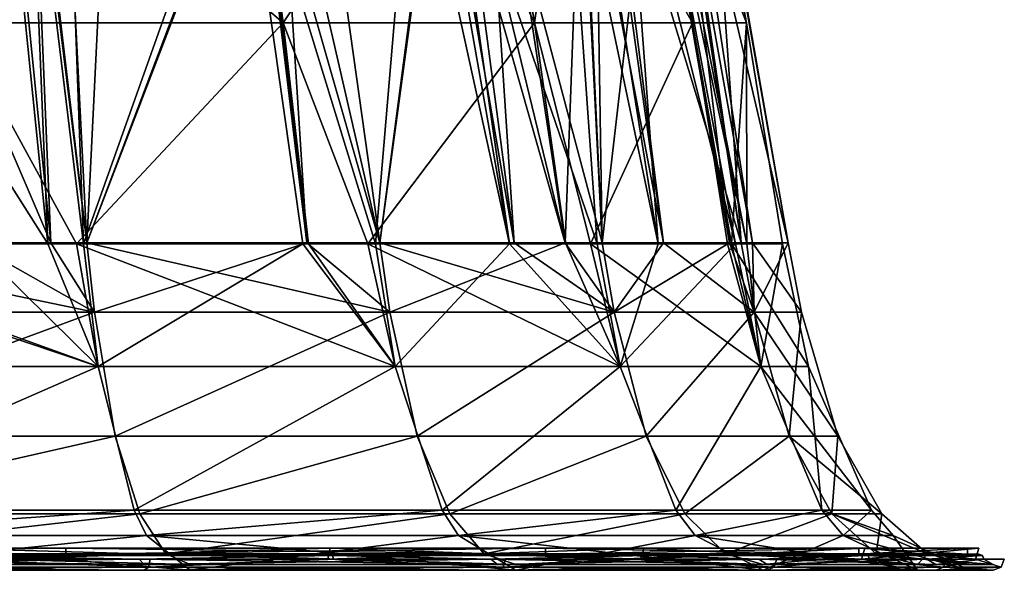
# Model space of a CAD drawing. Extents: x -0.75 to 0.75, y -0.47 to 0.
# Tile 19 of 20: x 0.35 to 0.75, y -0.47 to -0.24. Entities that reach past the tile are written whole.
import ezdxf

# ---------------------------------------------------------------- set-up
doc = ezdxf.new("R2010")
doc.units = 0
doc.linetypes.add('SOLIDLINE', pattern=[0])
doc.layers.add('body__3', color=251, linetype='SOLIDLINE')

msp = doc.modelspace()

# ---------------------------------------------------------------- meshes
at = {"layer": 'body__3', "color": 251}
mesh = msp.add_polyface(dxfattribs=at)
corners = [(0.24729, -0.15437, 0.57154), (0.31402, -0.15437, 0.5439), (0.32246, -0.24399, 0.55851), (0.35123, -0.15437, 0.51535), (0.44506, -0.05046, -0.29804), (0.4001, -0.04474, -0.26765), (0.37869, -0.05163, -0.37861), (0.34459, -0.04606, -0.34437), (0.29799, -0.05256, -0.44479), (0.28742, -0.04689, -0.39584), (0.27048, -0.04702, -0.40392), (0.24252, -0.11096, -0.56292), (0.24631, -0.15437, -0.57046), (0.34188, -0.15437, -0.52212), (0.34496, -0.1108, -0.50666), (0.35279, -0.15437, -0.5166), (0.3681, -0.15437, -0.50886), (0.43342, -0.11059, -0.43341), (0.41051, -0.0734, -0.41046), (0.32495, -0.074, -0.48095), (0.22653, -0.07444, -0.53434), (0.2424, -0.10558, 0.56277), (0.34482, -0.10614, 0.50653), (0.43328, -0.10673, 0.43331), (0.44409, -0.15437, 0.44409), (0.29869, -0.03416, 0.44602), (0.41103, -0.06323, 0.41108), (0.32547, -0.06168, 0.48191), (0.22695, -0.06023, 0.53563), (0.37911, -0.04931, -0.37907), (0.41153, -0.07148, -0.41149), (0.29831, -0.05024, -0.44531), (0.32574, -0.07207, -0.48214), (0.34614, -0.10964, -0.5084), (0.35396, -0.15382, -0.51873), (0.3435, -0.15382, -0.52532), (0.24334, -0.10979, -0.56485), (0.2843, -0.15382, -0.56263), (0.43491, -0.10943, -0.4349), (0.44418, -0.15382, -0.44407), (0.38483, -0.15382, -0.49928), (0.22707, -0.0725, -0.53565), (0.3139, -0.15382, 0.54374), (0.34605, -0.10513, 0.50833), (0.26919, -0.15382, 0.57001), (0.24327, -0.10459, 0.56477), (0.35465, -0.15382, 0.5198), (0.36692, -0.15382, 0.51258), (0.43481, -0.1057, 0.43484), (0.29915, -0.03188, 0.44661), (0.22763, -0.05853, 0.53718), (0.32643, -0.05995, 0.48328), (0.37988, -0.03424, 0.37986), (0.4122, -0.06147, 0.41222), (0.32899, -0.33373, 0.56948), (0.37604, -0.33373, 0.54478), (0.44508, -0.15382, 0.44501)]
mesh.append_faces([[corners[k] for k in face] for face in [(0, 1, 2), (2, 1, 3), (4, 5, 6), (6, 7, 8), (8, 7, 9), (8, 9, 10), (11, 12, 13), (11, 13, 14), (13, 15, 14), (14, 15, 16), (14, 16, 17), (18, 4, 6), (18, 6, 19), (19, 6, 8), (19, 8, 20), (19, 11, 14), (19, 14, 18), (18, 14, 17), (21, 22, 1), (23, 24, 22), (22, 24, 3), (22, 3, 1), (25, 26, 27), (26, 23, 27), (27, 23, 22), (27, 22, 28), (29, 30, 31), (31, 30, 32), (33, 34, 35), (33, 35, 36), (36, 35, 37), (38, 39, 33), (33, 39, 40), (33, 40, 34), (30, 38, 32), (32, 38, 33), (32, 33, 41), (42, 43, 44), (44, 43, 45), (42, 46, 43), (43, 46, 47), (43, 47, 48), (49, 50, 51), (52, 51, 53), (48, 53, 43), (43, 53, 51), (43, 51, 45), (42, 54, 46), (46, 55, 47), (55, 56, 47)]])
mesh = msp.add_polyface(dxfattribs=at)
corners = [(0.45602, -0.24399, 0.45602), (0.35123, -0.15437, 0.51535), (0.44409, -0.15437, 0.44409), (0.51532, -0.15437, 0.35126), (0.43342, -0.11059, -0.43341), (0.3681, -0.15437, -0.50886), (0.43848, -0.15437, -0.43848), (0.50666, -0.11031, -0.34494), (0.50886, -0.15437, -0.3681), (0.52231, -0.15437, -0.34194), (0.51671, -0.15437, -0.35283), (0.53468, -0.07171, -0.22659), (0.52554, -0.04742, -0.10536), (0.49466, -0.04905, -0.20589), (0.48113, -0.07263, -0.32498), (0.44506, -0.05046, -0.29804), (0.41051, -0.0734, -0.41046), (0.5439, -0.15437, 0.31402), (0.50651, -0.10731, 0.34487), (0.43328, -0.10673, 0.43331), (0.44547, -0.03888, 0.29841), (0.53482, -0.06629, 0.2267), (0.48151, -0.06478, 0.3253), (0.37933, -0.03652, 0.37938), (0.41103, -0.06323, 0.41108), (0.56276, -0.10787, 0.24246), (0.52641, -0.15382, -0.34405), (0.51905, -0.15382, -0.35397), (0.50841, -0.10916, -0.34613), (0.49524, -0.04674, -0.20616), (0.53604, -0.06982, -0.22719), (0.44557, -0.04814, -0.29841), (0.48234, -0.07072, -0.32582), (0.37911, -0.04931, -0.37907), (0.41153, -0.07148, -0.41149), (0.43491, -0.10943, -0.4349), (0.47019, -0.15382, -0.41987), (0.44418, -0.15382, -0.44407), (0.53841, -0.15382, -0.32786), (0.56486, -0.10884, -0.24334), (0.45419, -0.15382, 0.43714), (0.51995, -0.15382, 0.35463), (0.5083, -0.10626, 0.34608), (0.52741, -0.15382, 0.34527), (0.54383, -0.15382, 0.31409), (0.43481, -0.1057, 0.43484), (0.36692, -0.15382, 0.51258), (0.44508, -0.15382, 0.44501), (0.4451, -0.15382, 0.445), (0.49537, -0.03887, 0.20622), (0.48286, -0.063, 0.32618), (0.53629, -0.06448, 0.22729), (0.4122, -0.06147, 0.41222), (0.49549, -0.33373, 0.43896), (0.46568, -0.33373, 0.46537), (0.37604, -0.33373, 0.54478)]
mesh.append_faces([[corners[k] for k in face] for face in [(0, 1, 2), (0, 2, 3), (4, 5, 6), (4, 6, 7), (7, 6, 8), (9, 7, 10), (10, 7, 8), (11, 12, 13), (11, 13, 14), (14, 13, 15), (14, 15, 16), (16, 4, 14), (14, 4, 7), (14, 7, 11), (17, 3, 18), (18, 3, 19), (19, 3, 2), (20, 21, 22), (23, 22, 24), (21, 25, 22), (22, 25, 18), (22, 18, 24), (24, 18, 19), (26, 27, 28), (29, 30, 31), (31, 30, 32), (31, 32, 33), (33, 32, 34), (28, 27, 35), (35, 27, 36), (35, 36, 37), (28, 38, 26), (30, 39, 32), (32, 39, 28), (32, 28, 34), (34, 28, 35), (40, 41, 42), (41, 43, 42), (42, 43, 44), (45, 46, 47), (45, 47, 42), (42, 47, 48), (42, 48, 40), (49, 50, 51), (42, 51, 50), (42, 50, 45), (45, 50, 52), (53, 41, 40), (54, 40, 48), (55, 48, 47)]])
mesh = msp.add_polyface(dxfattribs=at)
corners = [(0.64491, -0.24399), (0.62804, -0.15437), (0.6096, -0.15437, -0.11298), (0.61084, -0.15437, 0.13065), (0.60664, -0.15437, 0.16255), (0.62294, -0.24399, 0.16692), (0.57152, -0.15437, 0.24733), (0.55851, -0.24399, 0.32246), (0.5439, -0.15437, 0.31402), (0.51532, -0.15437, 0.35126), (0.57128, -0.15437, -0.24668), (0.56292, -0.10997, -0.2425), (0.52231, -0.15437, -0.34194), (0.50666, -0.11031, -0.34494), (0.58024, -0.15437, -0.22927), (0.59545, -0.15437, -0.19967), (0.5996, -0.10959, -0.12711), (0.60685, -0.15437, -0.12985), (0.60712, -0.11201), (0.50651, -0.10731, 0.34487), (0.56276, -0.10787, 0.24246), (0.59945, -0.10839, 0.12712), (0.60699, -0.11175), (0.58816, -0.15382, -0.22681), (0.56486, -0.10884, -0.24334), (0.60168, -0.10847, -0.12755), (0.58569, -0.15382, -0.23183), (0.577, -0.15382, -0.24948), (0.50841, -0.10916, -0.34613), (0.53841, -0.15382, -0.32786), (0.63038, -0.15382), (0.61984, -0.15382, -0.1147), (0.61982, -0.15382, -0.11491), (0.61521, -0.15382, -0.13118), (0.61364, -0.10857, 0), (0.60692, -0.15382, 0.16254), (0.60155, -0.10731, 0.12756), (0.5832, -0.15382, 0.23929), (0.56474, -0.1068, 0.24331), (0.54383, -0.15382, 0.31409), (0.57766, -0.15382, 0.24981), (0.62999, -0.15382, 0.02192), (0.61649, -0.15382, 0.13158), (0.55026, -0.33373, -0.35961), (0.52641, -0.15382, -0.34405), (0.66196, -0.33373), (0.57107, -0.33373, 0.32946), (0.52741, -0.15382, 0.34527), (0.51995, -0.15382, 0.35463), (0.64273, -0.33373, 0.15842), (0.63803, -0.33373, 0.17081), (0.58614, -0.33373, 0.30763)]
mesh.append_faces([[corners[k] for k in face] for face in [(0, 1, 2), (3, 1, 0), (4, 5, 6), (6, 7, 8), (8, 7, 9), (3, 5, 4), (10, 11, 12), (12, 11, 13), (10, 14, 11), (11, 14, 15), (11, 15, 16), (16, 15, 17), (16, 17, 2), (18, 16, 2), (18, 2, 1), (18, 1, 3), (8, 19, 6), (6, 19, 20), (6, 20, 4), (4, 20, 21), (4, 21, 3), (3, 21, 22), (3, 22, 18), (23, 24, 25), (23, 26, 24), (24, 26, 27), (24, 27, 28), (28, 27, 29), (30, 31, 25), (31, 32, 25), (25, 32, 33), (25, 33, 23), (25, 34, 30), (35, 36, 37), (37, 36, 38), (38, 39, 40), (38, 40, 37), (30, 34, 41), (41, 34, 36), (41, 36, 42), (42, 36, 35), (43, 44, 29), (45, 30, 41), (46, 47, 48), (49, 41, 42), (50, 42, 35), (35, 37, 51), (51, 37, 40), (46, 40, 39), (46, 39, 47)]])
mesh = msp.add_polyface(dxfattribs=at)
corners = [(0.3747, -0.33416, -0.54284), (0.36011, -0.33416, -0.5505), (0.38072, -0.38421, -0.55157), (0.24229, -0.33416, -0.61233), (0.23766, -0.38421, -0.62666), (0.46402, -0.33416, -0.46371), (0.39529, -0.44276, -0.57268), (0.24676, -0.44276, -0.65064), (0.40034, -0.4531, -0.57999), (0.2499, -0.4531, -0.65894), (0.23766, -0.38421, 0.62666), (0.23185, -0.33416, 0.6118), (0.38072, -0.38421, 0.55157), (0.3298, -0.33416, 0.57123), (0.37177, -0.33416, 0.53903), (0.50166, -0.38421, 0.44443), (0.24676, -0.44276, 0.65064), (0.39529, -0.44276, 0.57268), (0.40034, -0.4531, 0.57999), (0.2499, -0.4531, 0.65894), (0.43848, -0.15437, -0.43848), (0.3681, -0.15437, -0.50886), (0.35279, -0.15437, -0.5166), (0.34188, -0.15437, -0.52212), (0.24631, -0.15437, -0.57046), (0.32246, -0.24399, 0.55851), (0.35123, -0.15437, 0.51535), (0.45602, -0.24399, 0.45602), (0.35396, -0.15382, -0.51873), (0.37604, -0.33373, -0.54478), (0.3614, -0.33373, -0.55247), (0.24316, -0.33373, -0.61452), (0.2843, -0.15382, -0.56263), (0.3435, -0.15382, -0.52532), (0.38483, -0.15382, -0.49928), (0.44418, -0.15382, -0.44407), (0.3139, -0.15382, 0.54374), (0.23473, -0.33373, 0.61895), (0.32899, -0.33373, 0.56948), (0.35465, -0.15382, 0.5198), (0.37604, -0.33373, 0.54478), (0.37911, -0.362, -0.54924), (0.24191, -0.41253, -0.63786), (0.23666, -0.362, -0.62401), (0.24823, -0.44427, -0.65454), (0.38753, -0.41253, -0.56143), (0.25486, -0.46048, -0.672), (0.39766, -0.44427, -0.57611), (0.37911, -0.362, 0.54924), (0.25486, -0.46048, 0.672), (0.40827, -0.46048, 0.59148), (0.39766, -0.44427, 0.57611), (0.24823, -0.44427, 0.65454), (0.38753, -0.41253, 0.56143), (0.24191, -0.41253, 0.63786), (0.23666, -0.362, 0.62401), (0.46568, -0.33373, 0.46537)]
mesh.append_faces([[corners[k] for k in face] for face in [(0, 1, 2), (2, 1, 3), (2, 3, 4), (0, 2, 5), (6, 2, 7), (7, 2, 4), (8, 6, 9), (9, 6, 7), (10, 11, 12), (11, 13, 12), (12, 13, 14), (12, 14, 15), (16, 10, 12), (16, 12, 17), (17, 18, 19), (17, 19, 16), (20, 21, 0), (0, 21, 22), (0, 22, 1), (22, 23, 1), (1, 23, 24), (1, 24, 3), (25, 26, 27), (13, 25, 14), (14, 25, 27), (28, 29, 30), (31, 32, 30), (30, 32, 33), (30, 33, 28), (28, 34, 29), (29, 34, 35), (36, 37, 38), (39, 38, 40), (30, 29, 41), (42, 43, 41), (41, 43, 31), (41, 31, 30), (44, 42, 45), (45, 42, 41), (46, 44, 47), (47, 44, 45), (48, 40, 38), (49, 50, 51), (49, 51, 52), (52, 51, 53), (52, 53, 54), (54, 53, 48), (54, 48, 55), (55, 48, 38), (48, 56, 40)]])
mesh = msp.add_polyface(dxfattribs=at)
corners = [(0.46402, -0.33416, -0.46371), (0.38072, -0.38421, -0.55157), (0.50166, -0.38421, -0.44443), (0.49372, -0.33416, -0.4374), (0.5483, -0.33416, -0.35833), (0.52086, -0.44276, -0.46144), (0.39529, -0.44276, -0.57268), (0.52751, -0.4531, -0.46733), (0.40034, -0.4531, -0.57999), (0.37177, -0.33416, 0.53903), (0.46641, -0.33416, 0.46641), (0.50166, -0.38421, 0.44443), (0.49054, -0.33416, 0.43496), (0.59344, -0.38421, 0.31146), (0.39529, -0.44276, 0.57268), (0.38072, -0.38421, 0.55157), (0.52086, -0.44276, 0.46144), (0.52751, -0.4531, 0.46733), (0.40034, -0.4531, 0.57999), (0.52231, -0.15437, -0.34194), (0.51671, -0.15437, -0.35283), (0.50886, -0.15437, -0.3681), (0.43848, -0.15437, -0.43848), (0.3747, -0.33416, -0.54284), (0.45602, -0.24399, 0.45602), (0.51532, -0.15437, 0.35126), (0.55851, -0.24399, 0.32246), (0.37604, -0.33373, -0.54478), (0.44418, -0.15382, -0.44407), (0.46568, -0.33373, -0.46537), (0.49549, -0.33373, -0.43896), (0.47019, -0.15382, -0.41987), (0.51905, -0.15382, -0.35397), (0.55026, -0.33373, -0.35961), (0.57107, -0.33373, 0.32946), (0.51995, -0.15382, 0.35463), (0.49549, -0.33373, 0.43896), (0.45419, -0.15382, 0.43714), (0.46568, -0.33373, 0.46537), (0.4451, -0.15382, 0.445), (0.37604, -0.33373, 0.54478), (0.49954, -0.362, -0.44255), (0.53796, -0.46048, -0.47659), (0.40827, -0.46048, -0.59148), (0.52398, -0.44427, -0.46421), (0.39766, -0.44427, -0.57611), (0.51063, -0.41253, -0.45238), (0.38753, -0.41253, -0.56143), (0.37911, -0.362, -0.54924), (0.59093, -0.362, -0.31015), (0.49954, -0.362, 0.44255), (0.40827, -0.46048, 0.59148), (0.53796, -0.46048, 0.47659), (0.52398, -0.44427, 0.46421), (0.39766, -0.44427, 0.57611), (0.51063, -0.41253, 0.45238), (0.38753, -0.41253, 0.56143), (0.37911, -0.362, 0.54924)]
mesh.append_faces([[corners[k] for k in face] for face in [(0, 1, 2), (0, 2, 3), (3, 2, 4), (5, 2, 6), (6, 2, 1), (7, 5, 8), (8, 5, 6), (9, 10, 11), (11, 10, 12), (11, 12, 13), (14, 15, 11), (14, 11, 16), (16, 17, 18), (16, 18, 14), (19, 20, 4), (4, 20, 21), (4, 21, 3), (3, 21, 22), (3, 22, 0), (0, 22, 23), (9, 24, 10), (25, 26, 24), (24, 26, 12), (24, 12, 10), (27, 28, 29), (29, 28, 30), (28, 31, 30), (30, 31, 32), (30, 32, 33), (34, 35, 36), (36, 37, 38), (38, 39, 40), (29, 30, 41), (42, 43, 44), (44, 43, 45), (44, 45, 46), (47, 48, 41), (41, 48, 27), (41, 27, 29), (45, 47, 46), (46, 47, 41), (49, 41, 30), (50, 36, 38), (51, 52, 53), (51, 53, 54), (54, 53, 55), (54, 55, 56), (56, 55, 50), (56, 50, 57), (57, 50, 38), (50, 34, 36)]])
mesh = msp.add_polyface(dxfattribs=at)
corners = [(0.59344, -0.38421, 0.31146), (0.57123, -0.33416, 0.3298), (0.58134, -0.33416, 0.30541), (0.6596, -0.33416), (0.67021, -0.38421), (0.63885, -0.33416, 0.15764), (0.65073, -0.38421, 0.16039), (0.63713, -0.33416, 0.17072), (0.64508, -0.33416, -0.1196), (0.64491, -0.24399), (0.60886, -0.33416, -0.24111), (0.57128, -0.15437, -0.24668), (0.58405, -0.33416, -0.30653), (0.52231, -0.15437, -0.34194), (0.5483, -0.33416, -0.35833), (0.6096, -0.15437, -0.11298), (0.60685, -0.15437, -0.12985), (0.64043, -0.33416, -0.15785), (0.59545, -0.15437, -0.19967), (0.58024, -0.15437, -0.22927), (0.57152, -0.15437, 0.24733), (0.62294, -0.24399, 0.16692), (0.55851, -0.24399, 0.32246), (0.49054, -0.33416, 0.43496), (0.61084, -0.15437, 0.13065), (0.63038, -0.15382), (0.66196, -0.33373), (0.61984, -0.15382, -0.1147), (0.64739, -0.33373, -0.12003), (0.55026, -0.33373, -0.35961), (0.53841, -0.15382, -0.32786), (0.58614, -0.33373, -0.30763), (0.577, -0.15382, -0.24948), (0.61104, -0.33373, -0.24198), (0.58569, -0.15382, -0.23183), (0.58816, -0.15382, -0.22681), (0.64273, -0.33373, -0.15842), (0.61521, -0.15382, -0.13118), (0.61982, -0.15382, -0.11491), (0.51905, -0.15382, -0.35397), (0.52641, -0.15382, -0.34405), (0.62999, -0.15382, 0.02192), (0.64273, -0.33373, 0.15842), (0.61649, -0.15382, 0.13158), (0.63803, -0.33373, 0.17081), (0.60692, -0.15382, 0.16254), (0.58614, -0.33373, 0.30763), (0.57766, -0.15382, 0.24981), (0.57107, -0.33373, 0.32946), (0.59093, -0.362, -0.31015), (0.49549, -0.33373, -0.43896), (0.64798, -0.362, -0.15971), (0.66738, -0.362), (0.59093, -0.362, 0.31015), (0.64798, -0.362, 0.15971)]
mesh.append_faces([[corners[k] for k in face] for face in [(0, 1, 2), (3, 4, 5), (5, 6, 7), (7, 6, 2), (8, 3, 9), (10, 11, 12), (12, 11, 13), (12, 13, 14), (9, 15, 8), (8, 15, 16), (8, 16, 17), (17, 16, 18), (17, 18, 10), (10, 18, 19), (10, 19, 11), (20, 21, 22), (5, 7, 21), (21, 7, 2), (21, 2, 22), (22, 2, 1), (22, 1, 23), (3, 5, 9), (9, 5, 21), (9, 21, 24), (25, 26, 27), (27, 26, 28), (29, 30, 31), (31, 30, 32), (31, 32, 33), (32, 34, 33), (33, 34, 35), (33, 35, 36), (36, 35, 37), (36, 37, 28), (28, 37, 38), (28, 38, 27), (29, 39, 40), (26, 41, 42), (42, 43, 44), (44, 45, 46), (46, 47, 48), (49, 50, 29), (29, 31, 49), (49, 31, 33), (51, 33, 36), (51, 36, 28), (52, 28, 26), (53, 46, 48), (54, 42, 44), (53, 44, 46), (54, 26, 42)]])
mesh = msp.add_polyface(dxfattribs=at)
corners = [(0.5483, -0.33416, -0.35833), (0.50166, -0.38421, -0.44443), (0.59344, -0.38421, -0.31146), (0.58405, -0.33416, -0.30653), (0.65073, -0.38421, -0.16039), (0.67021, -0.38421), (0.6596, -0.33416), (0.64508, -0.33416, -0.1196), (0.64043, -0.33416, -0.15785), (0.60886, -0.33416, -0.24111), (0.69586, -0.44276), (0.67564, -0.44276, -0.16653), (0.61616, -0.44276, -0.32338), (0.52086, -0.44276, -0.46144), (0.65073, -0.38421, 0.16039), (0.49054, -0.33416, 0.43496), (0.57123, -0.33416, 0.3298), (0.59344, -0.38421, 0.31146), (0.58134, -0.33416, 0.30541), (0.63885, -0.33416, 0.15764), (0.52086, -0.44276, 0.46144), (0.50166, -0.38421, 0.44443), (0.61616, -0.44276, 0.32338), (0.67564, -0.44276, 0.16653), (0.60405, -0.41253, -0.31703), (0.52398, -0.44427, -0.46421), (0.51063, -0.41253, -0.45238), (0.59093, -0.362, -0.31015), (0.66237, -0.41253, -0.16326), (0.61985, -0.44427, -0.32532), (0.64798, -0.362, -0.15971), (0.49954, -0.362, -0.44255), (0.61104, -0.33373, -0.24198), (0.70003, -0.44427), (0.67969, -0.44427, -0.16753), (0.68219, -0.41253), (0.66738, -0.362), (0.64739, -0.33373, -0.12003), (0.52398, -0.44427, 0.46421), (0.61985, -0.44427, 0.32532), (0.60405, -0.41253, 0.31703), (0.51063, -0.41253, 0.45238), (0.59093, -0.362, 0.31015), (0.49954, -0.362, 0.44255), (0.57107, -0.33373, 0.32946), (0.67969, -0.44427, 0.16753), (0.66237, -0.41253, 0.16326), (0.64798, -0.362, 0.15971), (0.63803, -0.33373, 0.17081), (0.66196, -0.33373)]
mesh.append_faces([[corners[k] for k in face] for face in [(0, 1, 2), (0, 2, 3), (4, 5, 6), (6, 7, 4), (4, 7, 8), (4, 8, 2), (2, 8, 9), (2, 9, 3), (10, 5, 11), (11, 5, 4), (11, 4, 12), (12, 4, 2), (12, 2, 13), (13, 2, 1), (14, 5, 10), (15, 16, 17), (17, 18, 14), (19, 5, 14), (20, 21, 17), (20, 17, 22), (22, 17, 14), (22, 14, 23), (23, 14, 10), (24, 25, 26), (24, 26, 27), (28, 29, 24), (28, 24, 30), (30, 24, 27), (26, 31, 27), (27, 32, 30), (33, 34, 28), (33, 28, 35), (35, 28, 30), (35, 30, 36), (36, 30, 37), (38, 39, 40), (38, 40, 41), (41, 40, 42), (41, 42, 43), (43, 42, 44), (39, 45, 46), (39, 46, 40), (40, 46, 47), (40, 47, 42), (42, 47, 48), (45, 33, 35), (45, 35, 46), (46, 35, 36), (46, 36, 47), (47, 36, 49)]])
mesh = msp.add_polyface(dxfattribs=at)
corners = [(0.23037, -0.46723, -0.70901), (0.26099, -0.46723, -0.68817), (0.08872, -0.46723, -0.73063), (0.23037, -0.46723, 0.70901), (0.08872, -0.46723, 0.73063), (0.26099, -0.46723, 0.68817), (0.24676, -0.44276, -0.65064), (0.23766, -0.38421, -0.62666), (0.08388, -0.44276, -0.69079), (0.2499, -0.4531, -0.65894), (0.08495, -0.4531, -0.6996), (0.08388, -0.44276, 0.69079), (0.23766, -0.38421, 0.62666), (0.24676, -0.44276, 0.65064), (0.2499, -0.4531, 0.65894), (0.08495, -0.4531, 0.6996), (0.3675, -0.45823, -0.63653), (0.31742, -0.45823, -0.67455), (0.12763, -0.45823, -0.72383), (0.13969, -0.45823, -0.7323), (0.12763, -0.45823, 0.72383), (0.13969, -0.45823, 0.7323), (0.3675, -0.45823, 0.63653), (0.31742, -0.45823, 0.67455), (0.12763, -0.46063, -0.72383), (0.13969, -0.46063, -0.7323), (0.3675, -0.46063, -0.63653), (0.31742, -0.46063, -0.67455), (0.3675, -0.46063, 0.63653), (0.31742, -0.46063, 0.67455), (0.12763, -0.46063, 0.72383), (0.13969, -0.46063, 0.7323), (0.26099, -0.46483, -0.68817), (0.08872, -0.46483, -0.73063), (0.08663, -0.46048, -0.71347), (0.24191, -0.41253, -0.63786), (0.08223, -0.41253, -0.67722), (0.23666, -0.362, -0.62401), (0.24823, -0.44427, -0.65454), (0.08438, -0.44427, -0.69493), (0.25486, -0.46048, -0.672), (0.08872, -0.46483, 0.73063), (0.26099, -0.46483, 0.68817), (0.25486, -0.46048, 0.672), (0.08663, -0.46048, 0.71347), (0.24823, -0.44427, 0.65454), (0.08438, -0.44427, 0.69493), (0.24191, -0.41253, 0.63786), (0.08223, -0.41253, 0.67722), (0.23666, -0.362, 0.62401), (0.23037, -0.46483, 0.70901), (0.23037, -0.46483, -0.70901), (0.04681, -0.46723, -0.74403), (0.23136, -0.46591, -0.71204), (0.31682, -0.46273, -0.67327), (0.23176, -0.46273, -0.71329), (0.13943, -0.46273, -0.73091), (0.23136, -0.46591, 0.71204), (0.04701, -0.46591, 0.74721), (0.31682, -0.46273, 0.67327), (0.23176, -0.46273, 0.71329), (0.13943, -0.46273, 0.73091), (0.13997, -0.46124, -0.73375), (0.14009, -0.46273, -0.73436), (0.2292, -0.46273, -0.7054), (0.31805, -0.46124, -0.67589), (0.31805, -0.46124, 0.67589), (0.2292, -0.46273, 0.7054), (0.13997, -0.46124, 0.73375), (0.14009, -0.46273, 0.73436), (0.04657, -0.46273, 0.74024), (0.04681, -0.46483, -0.74403)]
mesh.append_faces([[corners[k] for k in face] for face in [(0, 1, 2), (3, 4, 5), (6, 7, 8), (9, 6, 10), (1, 9, 2), (11, 12, 13), (13, 14, 15), (14, 5, 15), (16, 17, 18), (18, 17, 19), (20, 21, 22), (22, 21, 23), (24, 25, 26), (26, 25, 27), (28, 29, 30), (30, 29, 31), (30, 20, 28), (24, 16, 18), (32, 33, 34), (35, 36, 37), (38, 39, 35), (32, 34, 40), (40, 34, 38), (41, 42, 43), (44, 43, 45), (46, 45, 47), (48, 47, 49), (50, 42, 41), (51, 33, 32), (52, 53, 0), (54, 53, 55), (53, 56, 55), (3, 57, 58), (57, 59, 60), (57, 60, 61), (59, 61, 60), (56, 54, 55), (21, 61, 59), (21, 59, 23), (17, 54, 56), (17, 56, 19), (62, 63, 64), (62, 64, 65), (66, 67, 68), (67, 69, 68), (68, 31, 66), (66, 31, 29), (65, 27, 62), (62, 27, 25), (67, 50, 70), (64, 71, 51)]])
mesh = msp.add_polyface(dxfattribs=at)
corners = [(0.65329, -0.46723, -0.35915), (0.5509, -0.46723, -0.48806), (0.54345, -0.46723, -0.51033), (0.54345, -0.46723, 0.51033), (0.5509, -0.46723, 0.48806), (0.65329, -0.46723, 0.35915), (0.62402, -0.4531, -0.32751), (0.61616, -0.44276, -0.32338), (0.52751, -0.4531, -0.46733), (0.52086, -0.44276, -0.46144), (0.6517, -0.46723, -0.34204), (0.61616, -0.44276, 0.32338), (0.62402, -0.4531, 0.32751), (0.52751, -0.4531, 0.46733), (0.52086, -0.44276, 0.46144), (0.6517, -0.46723, 0.34204), (0.56304, -0.45823, 0.47245), (0.4752, -0.45823, 0.57442), (0.60312, -0.45823, 0.43819), (0.56304, -0.45823, -0.47245), (0.60312, -0.45823, -0.43819), (0.4752, -0.45823, -0.57442), (0.56304, -0.46063, -0.47245), (0.4752, -0.46063, -0.57442), (0.60312, -0.46063, -0.43819), (0.56304, -0.46063, 0.47245), (0.60312, -0.46063, 0.43819), (0.4752, -0.46063, 0.57442), (0.69067, -0.46063, 0.25139), (0.69067, -0.45823, -0.25139), (0.6517, -0.46483, -0.34204), (0.5509, -0.46483, -0.48806), (0.53796, -0.46048, -0.47659), (0.63638, -0.46048, -0.334), (0.61985, -0.44427, -0.32532), (0.52398, -0.44427, -0.46421), (0.60405, -0.41253, -0.31703), (0.5509, -0.46483, 0.48806), (0.6517, -0.46483, 0.34204), (0.63638, -0.46048, 0.334), (0.53796, -0.46048, 0.47659), (0.61985, -0.44427, 0.32532), (0.52398, -0.44427, 0.46421), (0.65329, -0.46483, 0.35915), (0.54345, -0.46483, 0.51033), (0.54345, -0.46483, -0.51033), (0.65329, -0.46483, -0.35915), (0.65607, -0.46591, -0.36068), (0.54577, -0.46591, -0.51251), (0.54577, -0.46591, 0.51251), (0.54673, -0.46273, -0.51341), (0.60198, -0.46273, -0.43736), (0.54673, -0.46273, 0.51341), (0.60198, -0.46273, 0.43736), (0.65607, -0.46591, 0.36068), (0.4743, -0.46273, 0.57333), (0.4743, -0.46273, -0.57333), (0.54068, -0.46273, -0.50773), (0.60432, -0.46124, -0.43907), (0.47615, -0.46124, -0.57556), (0.60482, -0.46273, -0.43943), (0.54068, -0.46273, 0.50773), (0.47615, -0.46124, 0.57556), (0.60432, -0.46124, 0.43907), (0.60482, -0.46273, 0.43943), (0.64996, -0.46273, 0.35732), (0.64996, -0.46273, -0.35732)]
mesh.append_faces([[corners[k] for k in face] for face in [(0, 1, 2), (3, 4, 5), (6, 7, 8), (8, 7, 9), (10, 6, 1), (1, 6, 8), (11, 12, 13), (11, 13, 14), (12, 15, 13), (13, 15, 4), (16, 17, 18), (19, 20, 21), (22, 23, 24), (25, 26, 27), (25, 16, 28), (22, 29, 19), (30, 31, 32), (33, 30, 32), (33, 32, 34), (34, 32, 35), (34, 35, 36), (37, 38, 39), (37, 39, 40), (40, 39, 41), (40, 41, 42), (43, 37, 44), (45, 31, 46), (0, 2, 47), (47, 2, 48), (5, 49, 3), (48, 50, 51), (48, 51, 47), (52, 49, 53), (53, 49, 54), (53, 55, 52), (56, 51, 50), (17, 53, 18), (20, 51, 56), (57, 58, 59), (57, 60, 58), (61, 62, 63), (63, 64, 61), (63, 27, 26), (58, 24, 59), (61, 64, 65), (66, 60, 57), (65, 43, 61), (61, 43, 44), (57, 45, 66), (66, 45, 46)]])
mesh = msp.add_polyface(dxfattribs=at)
corners = [(0.71461, -0.46723, -0.17614), (0.6517, -0.46723, -0.34204), (0.65329, -0.46723, -0.35915), (0.5509, -0.46723, -0.48806), (0.65329, -0.46723, 0.35915), (0.5509, -0.46723, 0.48806), (0.6517, -0.46723, 0.34204), (0.68426, -0.4531, -0.16865), (0.67564, -0.44276, -0.16653), (0.62402, -0.4531, -0.32751), (0.61616, -0.44276, -0.32338), (0.67564, -0.44276, 0.16653), (0.68426, -0.4531, 0.16865), (0.62402, -0.4531, 0.32751), (0.61616, -0.44276, 0.32338), (0.71461, -0.46723, 0.17614), (0.56304, -0.45823, 0.47245), (0.60312, -0.45823, 0.43819), (0.69067, -0.45823, 0.25139), (0.69315, -0.45823, 0.27444), (0.69067, -0.45823, -0.25139), (0.69315, -0.45823, -0.27444), (0.56304, -0.45823, -0.47245), (0.60312, -0.45823, -0.43819), (0.69067, -0.46063, 0.25139), (0.69315, -0.46063, 0.27444), (0.56304, -0.46063, 0.47245), (0.56304, -0.46063, -0.47245), (0.60312, -0.46063, -0.43819), (0.69067, -0.46063, -0.25139), (0.69315, -0.46063, -0.27444), (0.60312, -0.46063, 0.43819), (0.71461, -0.46483, -0.17614), (0.6517, -0.46483, -0.34204), (0.63638, -0.46048, -0.334), (0.69782, -0.46048, -0.172), (0.67969, -0.44427, -0.16753), (0.61985, -0.44427, -0.32532), (0.66237, -0.41253, -0.16326), (0.6517, -0.46483, 0.34204), (0.69782, -0.46048, 0.172), (0.63638, -0.46048, 0.334), (0.67969, -0.44427, 0.16753), (0.61985, -0.44427, 0.32532), (0.71461, -0.46483, 0.17614), (0.65329, -0.46483, 0.35915), (0.5509, -0.46483, 0.48806), (0.65329, -0.46483, -0.35915), (0.5509, -0.46483, -0.48806), (0.65607, -0.46591, 0.36068), (0.54577, -0.46591, 0.51251), (0.65607, -0.46591, -0.36068), (0.60198, -0.46273, -0.43736), (0.65723, -0.46273, -0.36131), (0.69183, -0.46273, -0.27392), (0.60198, -0.46273, 0.43736), (0.65723, -0.46273, 0.36131), (0.69183, -0.46273, 0.27392), (0.60432, -0.46124, -0.43907), (0.60482, -0.46273, -0.43943), (0.64996, -0.46273, -0.35732), (0.69453, -0.46124, -0.27498), (0.69453, -0.46124, 0.27498), (0.64996, -0.46273, 0.35732), (0.60432, -0.46124, 0.43907), (0.60482, -0.46273, 0.43943), (0.72208, -0.46483, 0.1854), (0.7184, -0.46273, -0.18446)]
mesh.append_faces([[corners[k] for k in face] for face in [(0, 1, 2), (2, 1, 3), (4, 5, 6), (7, 8, 9), (9, 8, 10), (1, 7, 9), (11, 12, 13), (11, 13, 14), (12, 15, 13), (13, 15, 6), (16, 17, 18), (17, 19, 18), (20, 21, 22), (22, 21, 23), (24, 25, 26), (27, 28, 29), (29, 28, 30), (25, 31, 26), (24, 16, 18), (29, 20, 27), (32, 33, 34), (35, 34, 36), (36, 34, 37), (36, 37, 38), (39, 40, 41), (41, 40, 42), (41, 42, 43), (44, 39, 45), (45, 39, 46), (47, 48, 33), (4, 49, 50), (51, 52, 53), (51, 53, 54), (55, 49, 56), (49, 57, 56), (57, 55, 56), (52, 54, 53), (17, 55, 57), (17, 57, 19), (21, 54, 52), (21, 52, 23), (58, 59, 60), (58, 60, 61), (62, 63, 64), (64, 63, 65), (64, 31, 62), (62, 31, 25), (61, 30, 58), (58, 30, 28), (63, 66, 45), (60, 47, 67)]])
mesh = msp.add_polyface(dxfattribs=at)
corners = [(0.39946, -0.46723, -0.62945), (0.4181, -0.46723, -0.60572), (0.26099, -0.46723, -0.68817), (0.23037, -0.46723, -0.70901), (0.23037, -0.46723, 0.70901), (0.26099, -0.46723, 0.68817), (0.39946, -0.46723, 0.62945), (0.4181, -0.46723, 0.60572), (0.40034, -0.4531, -0.57999), (0.2499, -0.4531, -0.65894), (0.40034, -0.4531, 0.57999), (0.2499, -0.4531, 0.65894), (0.3675, -0.45823, -0.63653), (0.4752, -0.45823, -0.57442), (0.31742, -0.45823, -0.67455), (0.3675, -0.45823, 0.63653), (0.31742, -0.45823, 0.67455), (0.4752, -0.45823, 0.57442), (0.3675, -0.46063, -0.63653), (0.31742, -0.46063, -0.67455), (0.4752, -0.46063, -0.57442), (0.3675, -0.46063, 0.63653), (0.4752, -0.46063, 0.57442), (0.31742, -0.46063, 0.67455), (0.12763, -0.45823, 0.72383), (0.12763, -0.46063, -0.72383), (0.39766, -0.44427, -0.57611), (0.40827, -0.46048, -0.59148), (0.25486, -0.46048, -0.672), (0.26099, -0.46483, -0.68817), (0.4181, -0.46483, -0.60572), (0.26099, -0.46483, 0.68817), (0.4181, -0.46483, 0.60572), (0.40827, -0.46048, 0.59148), (0.25486, -0.46048, 0.672), (0.39946, -0.46483, 0.62945), (0.23037, -0.46483, 0.70901), (0.23037, -0.46483, -0.70901), (0.39946, -0.46483, -0.62945), (0.23136, -0.46591, -0.71204), (0.40116, -0.46591, -0.63213), (0.23136, -0.46591, 0.71204), (0.40116, -0.46591, 0.63213), (0.40187, -0.46273, -0.63325), (0.31682, -0.46273, -0.67327), (0.40187, -0.46273, 0.63325), (0.31682, -0.46273, 0.67327), (0.4743, -0.46273, 0.57333), (0.4743, -0.46273, -0.57333), (0.2292, -0.46273, -0.7054), (0.31831, -0.46273, -0.67645), (0.31805, -0.46124, -0.67589), (0.39742, -0.46273, -0.62624), (0.47615, -0.46124, -0.57556), (0.47615, -0.46124, 0.57556), (0.39742, -0.46273, 0.62624), (0.31805, -0.46124, 0.67589), (0.31831, -0.46273, 0.67645), (0.2292, -0.46273, 0.7054)]
mesh.append_faces([[corners[k] for k in face] for face in [(0, 1, 2), (0, 2, 3), (4, 5, 6), (6, 5, 7), (1, 8, 2), (2, 8, 9), (10, 7, 11), (11, 7, 5), (12, 13, 14), (15, 16, 17), (18, 19, 20), (21, 22, 23), (21, 24, 15), (18, 12, 25), (26, 27, 28), (29, 28, 30), (30, 28, 27), (31, 32, 33), (31, 33, 34), (35, 32, 31), (35, 31, 36), (37, 29, 38), (38, 29, 30), (3, 39, 40), (3, 40, 0), (4, 6, 41), (41, 6, 42), (43, 40, 44), (44, 40, 39), (42, 45, 46), (42, 46, 41), (47, 46, 45), (44, 48, 43), (16, 46, 47), (13, 48, 44), (13, 44, 14), (49, 50, 51), (51, 50, 52), (51, 52, 53), (54, 55, 56), (55, 57, 56), (56, 57, 58), (56, 23, 54), (51, 20, 19), (58, 57, 55), (52, 50, 49), (55, 35, 58), (58, 35, 36), (49, 37, 52), (52, 37, 38)]])
mesh = msp.add_polyface(dxfattribs=at)
corners = [(0.65329, -0.46723, 0.35915), (0.6517, -0.46723, 0.34204), (0.72208, -0.46723, 0.1854), (0.71461, -0.46723, 0.17614), (0.72208, -0.46723, -0.1854), (0.71461, -0.46723, -0.17614), (0.65329, -0.46723, -0.35915), (0.70474, -0.4531), (0.69586, -0.44276), (0.68426, -0.4531, -0.16865), (0.67564, -0.44276, -0.16653), (0.6517, -0.46723, -0.34204), (0.67564, -0.44276, 0.16653), (0.68426, -0.4531, 0.16865), (0.736, -0.46723), (0.69067, -0.45823, 0.25139), (0.69315, -0.45823, 0.27444), (0.73962, -0.45823, 0.09344), (0.69067, -0.45823, -0.25139), (0.73962, -0.45823, -0.09344), (0.69315, -0.45823, -0.27444), (0.69067, -0.46063, 0.25139), (0.73962, -0.46063, 0.09344), (0.69315, -0.46063, 0.27444), (0.69067, -0.46063, -0.25139), (0.69315, -0.46063, -0.27444), (0.73962, -0.46063, -0.09344), (0.735, -0.46063), (0.735, -0.45823), (0.736, -0.46483), (0.71461, -0.46483, -0.17614), (0.69782, -0.46048, -0.172), (0.63638, -0.46048, -0.334), (0.71871, -0.46048), (0.67969, -0.44427, -0.16753), (0.70003, -0.44427), (0.6517, -0.46483, 0.34204), (0.71461, -0.46483, 0.17614), (0.69782, -0.46048, 0.172), (0.67969, -0.44427, 0.16753), (0.65329, -0.46483, -0.35915), (0.6517, -0.46483, -0.34204), (0.72208, -0.46483, -0.1854), (0.72208, -0.46483, 0.1854), (0.65329, -0.46483, 0.35915), (0.72516, -0.46591, -0.18619), (0.65607, -0.46591, 0.36068), (0.65607, -0.46591, -0.36068), (0.69183, -0.46273, -0.27392), (0.72644, -0.46273, -0.18652), (0.72516, -0.46591, 0.18619), (0.69183, -0.46273, 0.27392), (0.72644, -0.46273, 0.18652), (0.73822, -0.46273, 0.09326), (0.7184, -0.46273, -0.18446), (0.74109, -0.46124, -0.09362), (0.69453, -0.46124, -0.27498), (0.64996, -0.46273, -0.35732), (0.6951, -0.46273, -0.27521), (0.7184, -0.46273, 0.18446), (0.6951, -0.46273, 0.27521), (0.69453, -0.46124, 0.27498), (0.64996, -0.46273, 0.35732), (0.74109, -0.46124, 0.09362)]
mesh.append_faces([[corners[k] for k in face] for face in [(0, 1, 2), (2, 1, 3), (4, 5, 6), (7, 8, 9), (9, 8, 10), (5, 7, 9), (5, 9, 11), (12, 8, 7), (7, 13, 12), (7, 14, 13), (13, 14, 3), (15, 16, 17), (18, 19, 20), (21, 22, 23), (24, 25, 26), (21, 15, 27), (24, 28, 18), (29, 30, 31), (31, 30, 32), (29, 31, 33), (33, 31, 34), (33, 34, 35), (36, 37, 38), (37, 33, 38), (38, 33, 35), (38, 35, 39), (40, 41, 42), (42, 41, 30), (43, 37, 44), (45, 4, 6), (2, 46, 0), (6, 47, 45), (45, 47, 48), (45, 48, 49), (2, 50, 46), (46, 50, 51), (50, 52, 51), (16, 51, 53), (19, 48, 20), (54, 55, 56), (56, 57, 58), (56, 58, 54), (59, 60, 61), (61, 60, 62), (61, 23, 63), (56, 26, 25), (62, 60, 59), (54, 58, 57), (59, 43, 62), (54, 40, 42)]])
mesh = msp.add_polyface(dxfattribs=at)
corners = [(0.54345, -0.46723, -0.51033), (0.5509, -0.46723, -0.48806), (0.4181, -0.46723, -0.60572), (0.39946, -0.46723, -0.62945), (0.39946, -0.46723, 0.62945), (0.4181, -0.46723, 0.60572), (0.54345, -0.46723, 0.51033), (0.5509, -0.46723, 0.48806), (0.52751, -0.4531, -0.46733), (0.40034, -0.4531, -0.57999), (0.52751, -0.4531, 0.46733), (0.40034, -0.4531, 0.57999), (0.3675, -0.45823, 0.63653), (0.4752, -0.45823, 0.57442), (0.56304, -0.45823, 0.47245), (0.56304, -0.45823, -0.47245), (0.4752, -0.45823, -0.57442), (0.3675, -0.45823, -0.63653), (0.3675, -0.46063, -0.63653), (0.4752, -0.46063, -0.57442), (0.56304, -0.46063, -0.47245), (0.56304, -0.46063, 0.47245), (0.4752, -0.46063, 0.57442), (0.3675, -0.46063, 0.63653), (0.4181, -0.46483, -0.60572), (0.40827, -0.46048, -0.59148), (0.5509, -0.46483, -0.48806), (0.53796, -0.46048, -0.47659), (0.4181, -0.46483, 0.60572), (0.5509, -0.46483, 0.48806), (0.53796, -0.46048, 0.47659), (0.40827, -0.46048, 0.59148), (0.54345, -0.46483, 0.51033), (0.39946, -0.46483, 0.62945), (0.39946, -0.46483, -0.62945), (0.54345, -0.46483, -0.51033), (0.4743, -0.46273, -0.57333), (0.54673, -0.46273, -0.51341), (0.54577, -0.46591, -0.51251), (0.40116, -0.46591, -0.63213), (0.40187, -0.46273, -0.63325), (0.4743, -0.46273, 0.57333), (0.40187, -0.46273, 0.63325), (0.40116, -0.46591, 0.63213), (0.54577, -0.46591, 0.51251), (0.54673, -0.46273, 0.51341), (0.31742, -0.45823, 0.67455), (0.60198, -0.46273, 0.43736), (0.60312, -0.45823, -0.43819), (0.47615, -0.46124, -0.57556), (0.39742, -0.46273, -0.62624), (0.47654, -0.46273, -0.57604), (0.54068, -0.46273, -0.50773), (0.54068, -0.46273, 0.50773), (0.47654, -0.46273, 0.57604), (0.47615, -0.46124, 0.57556), (0.39742, -0.46273, 0.62624), (0.31742, -0.46063, 0.67455), (0.60432, -0.46124, 0.43907), (0.60312, -0.46063, -0.43819), (0.31805, -0.46124, -0.67589)]
mesh.append_faces([[corners[k] for k in face] for face in [(0, 1, 2), (0, 2, 3), (4, 5, 6), (6, 5, 7), (1, 8, 2), (2, 8, 9), (10, 7, 11), (11, 7, 5), (12, 13, 14), (15, 16, 17), (18, 19, 20), (21, 22, 23), (23, 12, 21), (21, 12, 14), (20, 15, 18), (18, 15, 17), (24, 25, 26), (27, 26, 25), (28, 29, 30), (28, 30, 31), (32, 29, 28), (32, 28, 33), (34, 24, 35), (35, 24, 26), (36, 37, 38), (0, 3, 38), (38, 3, 39), (38, 39, 36), (36, 39, 40), (41, 42, 43), (4, 6, 43), (43, 6, 44), (43, 44, 41), (41, 44, 45), (46, 41, 13), (13, 41, 47), (48, 36, 16), (49, 50, 51), (49, 51, 52), (53, 54, 55), (55, 54, 56), (55, 57, 22), (55, 22, 58), (49, 59, 19), (49, 19, 60), (56, 54, 53), (52, 51, 50), (53, 32, 56), (56, 32, 33), (50, 34, 52), (52, 34, 35)]])
mesh = msp.add_polyface(dxfattribs=at)
corners = [(0.72208, -0.46723, 0.1854), (0.71461, -0.46723, 0.17614), (0.7455, -0.46723), (0.736, -0.46723), (0.72208, -0.46723, -0.1854), (0.71461, -0.46723, -0.17614), (0.70474, -0.4531), (0.69067, -0.45823, 0.25139), (0.73962, -0.45823, 0.09344), (0.735, -0.45823), (0.73962, -0.45823, -0.09344), (0.69067, -0.45823, -0.25139), (0.69067, -0.46063, -0.25139), (0.73962, -0.46063, -0.09344), (0.735, -0.46063), (0.73962, -0.46063, 0.09344), (0.69067, -0.46063, 0.25139), (0.71461, -0.46483, 0.17614), (0.736, -0.46483), (0.71871, -0.46048), (0.72208, -0.46483, -0.1854), (0.71461, -0.46483, -0.17614), (0.7455, -0.46483), (0.72208, -0.46483, 0.1854), (0.72516, -0.46591, 0.18619), (0.74868, -0.46591), (0.72516, -0.46591, -0.18619), (0.73822, -0.46273, -0.09326), (0.72644, -0.46273, -0.18652), (0.75, -0.46273), (0.73822, -0.46273, 0.09326), (0.72644, -0.46273, 0.18652), (0.69183, -0.46273, 0.27392), (0.69183, -0.46273, -0.27392), (0.69315, -0.45823, 0.27444), (0.7184, -0.46273, 0.18446), (0.69453, -0.46124, 0.27498), (0.74109, -0.46124, 0.09362), (0.7184, -0.46273, -0.18446), (0.7417, -0.46273, -0.0937), (0.74109, -0.46124, -0.09362), (0.7417, -0.46273), (0.7417, -0.46273, 0.0937), (0.69315, -0.46063, 0.27444), (0.69453, -0.46124, -0.27498)]
mesh.append_faces([[corners[k] for k in face] for face in [(0, 1, 2), (2, 1, 3), (2, 3, 4), (4, 3, 5), (3, 6, 5), (7, 8, 9), (9, 8, 10), (9, 10, 11), (12, 13, 14), (14, 13, 15), (14, 15, 16), (14, 7, 9), (14, 9, 12), (17, 18, 19), (20, 21, 22), (22, 21, 18), (22, 18, 23), (23, 18, 17), (0, 2, 24), (24, 2, 25), (2, 4, 25), (25, 4, 26), (25, 26, 27), (27, 26, 28), (27, 29, 25), (25, 29, 30), (25, 30, 24), (24, 30, 31), (30, 32, 31), (27, 30, 29), (33, 27, 28), (34, 30, 8), (8, 30, 27), (8, 27, 10), (10, 27, 33), (35, 36, 37), (38, 39, 40), (40, 39, 41), (40, 41, 37), (37, 41, 42), (37, 42, 35), (37, 43, 15), (37, 15, 40), (40, 15, 13), (40, 13, 44), (35, 42, 41), (41, 39, 38), (38, 20, 41), (41, 20, 22), (41, 22, 35), (35, 22, 23)]])

doc.saveas('drawing.dxf')
